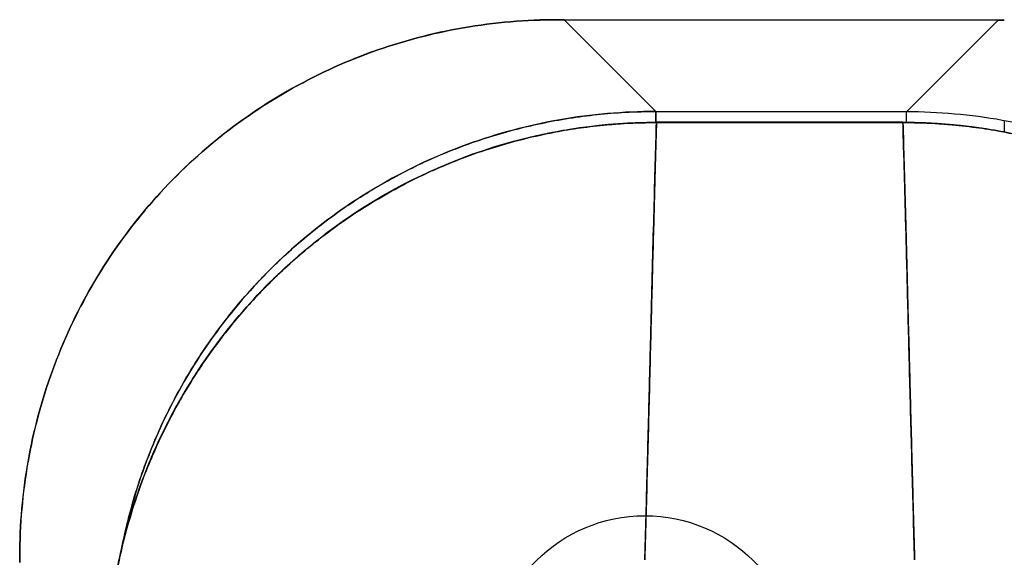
# Model space of a CAD drawing. Extents: x 785 to 1232, y 18 to 306.
# Tile 50 of 232: x 904.609 to 905.872, y 192.201 to 192.891. Entities that reach past the tile are written whole.
import ezdxf

# ---------------------------------------------------------------- set-up
doc = ezdxf.new("R2010")
doc.units = 0
doc.header["$LTSCALE"] = 4
doc.header["$MEASUREMENT"] = 0
doc.layers.get('0').update_dxf_attribs({"linetype": 'CONTINUOUS'})

msp = doc.modelspace()

# ---------------------------------------------------------------- linework, layer by layer
for p, q in [((905.3075, 192.8911), (905.2996, 192.8911)), ((905.3075, 192.8911), (905.425, 192.7732)), ((905.8645, 192.8904), (905.3075, 192.8911)), ((905.3075, 192.8911), (905.8645, 192.8904)), ((905.425, 192.7732), (905.3075, 192.8911)), ((905.7466, 192.7728), (905.8645, 192.8904)), ((905.8645, 192.8904), (905.7466, 192.7728)), ((905.8723, 192.8904), (905.8645, 192.8904)), ((905.3783, 192.8201), (905.3783, 192.8201)), ((905.7935, 192.8196), (905.7935, 192.8196)), ((905.425, 192.7732), (905.425, 192.7596)), ((905.425, 192.7732), (905.7466, 192.7728)), ((905.7466, 192.7728), (905.425, 192.7732)), ((905.425, 192.7596), (905.425, 192.7732)), ((905.7466, 192.7595), (905.7466, 192.7728)), ((905.4259, 192.759), (905.4259, 192.7596)), ((905.7422, 192.7596), (905.4259, 192.7596)), ((905.7422, 192.759), (905.4259, 192.759)), ((905.7422, 192.759), (905.7422, 192.7596)), ((905.7422, 192.7596), (905.7422, 192.759)), ((905.7422, 192.759), (905.7422, 192.759)), ((905.8722, 192.7615), (905.8721, 192.7473)), ((904.6087, 192.2019), (904.6087, 192.1941))]:
    msp.add_line(p, q)
msp.add_circle((905.411, 192.0574), 0.1969)
for centre, major_axis, start_param, end_param in [((905.3075, 192.8911), (0.129, -0.0002), 4.651125, 4.712207), ((905.8644, 192.8904), (0.129, -0.0002), 4.712571, 4.773653), ((904.6087, 192.1941), (0.0002, 0.129), 4.712571, 4.773653)]:
    msp.add_ellipse(centre, major_axis=major_axis, ratio=0.00001, start_param=start_param, end_param=end_param)
for points, knots in [([(904.6087, 192.2019), (904.6088, 192.2429), (904.6124, 192.2837), (904.6194, 192.3236), (904.6265, 192.3635), (904.6369, 192.4027), (904.6507, 192.4404), (904.6644, 192.4781), (904.6813, 192.5145), (904.7013, 192.5491), (904.7213, 192.5837), (904.7442, 192.6164), (904.7698, 192.6469), (904.7954, 192.6774), (904.8237, 192.7056), (904.8543, 192.7312), (904.8848, 192.7567), (904.9177, 192.7796), (904.9523, 192.7994), (904.9869, 192.8193), (905.0233, 192.8361), (905.0611, 192.8498), (905.0989, 192.8634), (905.138, 192.8738), (905.178, 192.8807), (905.2179, 192.8876), (905.2586, 192.8911), (905.2996, 192.8911)], [0, 0, 0, 0, 0.111111, 0.111111, 0.111111, 0.222222, 0.222222, 0.222222, 0.333333, 0.333333, 0.333333, 0.444444, 0.444444, 0.444444, 0.555556, 0.555556, 0.555556, 0.666667, 0.666667, 0.666667, 0.777778, 0.777778, 0.777778, 0.888889, 0.888889, 0.888889, 1, 1, 1, 1]), ([(905.2996, 192.8911), (905.2589, 192.8911), (905.2182, 192.8877), (905.1783, 192.8808), (905.1383, 192.8738), (905.0989, 192.8634), (905.061, 192.8497), (905.0609, 192.8497), (905.0609, 192.8497), (905.0608, 192.8497), (905.0231, 192.8361), (904.9868, 192.8192), (904.9523, 192.7994), (904.9522, 192.7994), (904.9521, 192.7993), (904.952, 192.7993), (904.9175, 192.7795), (904.8849, 192.7567), (904.8545, 192.7313), (904.8544, 192.7312), (904.8543, 192.7311), (904.8541, 192.731), (904.8237, 192.7055), (904.7955, 192.6774), (904.7699, 192.647), (904.7698, 192.6469), (904.7697, 192.6468), (904.7696, 192.6467), (904.7441, 192.6163), (904.7213, 192.5837), (904.7014, 192.5493), (904.7014, 192.5492), (904.7013, 192.5491), (904.7013, 192.5491), (904.6814, 192.5146), (904.6644, 192.4783), (904.6507, 192.4406), (904.6507, 192.4405), (904.6507, 192.4405), (904.6507, 192.4404), (904.6369, 192.4026), (904.6264, 192.3634), (904.6194, 192.3235), (904.6194, 192.3234), (904.6194, 192.3233), (904.6193, 192.3232), (904.6123, 192.2833), (904.6088, 192.2427), (904.6087, 192.2019)], [0, 0, 0, 0, 0.110836, 0.110836, 0.110836, 0.222222, 0.222222, 0.222222, 0.222377, 0.222377, 0.222377, 0.333093, 0.333093, 0.333093, 0.333333, 0.333333, 0.333333, 0.444037, 0.444037, 0.444037, 0.444444, 0.444444, 0.444444, 0.555556, 0.555556, 0.555556, 0.555957, 0.555957, 0.555957, 0.666667, 0.666667, 0.666667, 0.6669, 0.6669, 0.6669, 0.777608, 0.777608, 0.777608, 0.777778, 0.777778, 0.777778, 0.888889, 0.888889, 0.888889, 0.889157, 0.889157, 0.889157, 1, 1, 1, 1]), ([(905.425, 192.7732), (905.3836, 192.7733), (905.3423, 192.7697), (905.3019, 192.7626), (905.2615, 192.7556), (905.2219, 192.745), (905.1837, 192.7312), (905.1455, 192.7174), (905.1086, 192.7002), (905.0737, 192.6801), (905.0387, 192.66), (905.0056, 192.6369), (904.9747, 192.6111), (904.9439, 192.5853), (904.9154, 192.5569), (904.8895, 192.5261), (904.8636, 192.4954), (904.8404, 192.4623), (904.8202, 192.4274), (904.8, 192.3924), (904.7828, 192.3556), (904.7689, 192.3175), (904.7563, 192.2828), (904.7463, 192.2469), (904.7392, 192.2104)], [0, 0, 0, 0, 0.1111111, 0.1111111, 0.1111111, 0.2222222, 0.2222222, 0.2222222, 0.3333333, 0.3333333, 0.3333333, 0.4444444, 0.4444444, 0.4444444, 0.5555556, 0.5555556, 0.5555556, 0.6666667, 0.6666667, 0.6666667, 0.7777778, 0.7777778, 0.7777778, 0.8787406, 0.8787406, 0.8787406, 0.8787406]), ([(904.7392, 192.2103), (904.7394, 192.2113), (904.7396, 192.2124), (904.7398, 192.2134), (904.7422, 192.2252), (904.7448, 192.237), (904.7478, 192.2487), (904.7507, 192.2604), (904.754, 192.272), (904.7575, 192.2836), (904.7611, 192.295), (904.7649, 192.3064), (904.769, 192.3177), (904.7722, 192.3264), (904.7756, 192.3351), (904.7791, 192.3437), (904.7801, 192.3462), (904.7812, 192.3487), (904.7822, 192.3512), (904.7869, 192.3622), (904.7919, 192.3731), (904.7971, 192.3838), (904.8023, 192.3946), (904.8078, 192.4052), (904.8136, 192.4156), (904.8194, 192.4261), (904.8254, 192.4363), (904.8317, 192.4465), (904.838, 192.4566), (904.8445, 192.4665), (904.8513, 192.4763), (904.8581, 192.486), (904.8652, 192.4956), (904.8725, 192.505), (904.8797, 192.5144), (904.8873, 192.5236), (904.895, 192.5326), (904.9028, 192.5416), (904.9108, 192.5504), (904.919, 192.559), (904.9227, 192.5628), (904.9264, 192.5667), (904.9303, 192.5705), (904.9349, 192.5751), (904.9395, 192.5796), (904.9442, 192.584), (904.9529, 192.5922), (904.9617, 192.6001), (904.9708, 192.6078), (904.9798, 192.6155), (904.9891, 192.6229), (904.9985, 192.6302), (905.008, 192.6374), (905.0176, 192.6443), (905.0274, 192.6511), (905.0372, 192.6578), (905.0472, 192.6643), (905.0574, 192.6705), (905.0675, 192.6767), (905.0779, 192.6827), (905.0883, 192.6883), (905.0988, 192.694), (905.1095, 192.6995), (905.1203, 192.7046), (905.131, 192.7098), (905.142, 192.7147), (905.153, 192.7193), (905.1545, 192.7199), (905.156, 192.7205), (905.1575, 192.7211), (905.1671, 192.725), (905.1768, 192.7287), (905.1866, 192.7322), (905.1979, 192.7363), (905.2093, 192.74), (905.2208, 192.7435), (905.2324, 192.7469), (905.244, 192.7501), (905.2557, 192.753), (905.2675, 192.7558), (905.2793, 192.7584), (905.2912, 192.7607), (905.3031, 192.7629), (905.3151, 192.7649), (905.3271, 192.7666), (905.3391, 192.7682), (905.3512, 192.7696), (905.3633, 192.7706), (905.3755, 192.7717), (905.3877, 192.7724), (905.3999, 192.7728), (905.4083, 192.7731), (905.4166, 192.7732), (905.425, 192.7732)], [0.1229627, 0.1229627, 0.1229627, 0.1229627, 0.1257938, 0.1257938, 0.1257938, 0.1588389, 0.1588389, 0.1588389, 0.1917905, 0.1917905, 0.1917905, 0.2246532, 0.2246532, 0.2246532, 0.25, 0.25, 0.25, 0.2574358, 0.2574358, 0.2574358, 0.2901404, 0.2901404, 0.2901404, 0.3227745, 0.3227745, 0.3227745, 0.3553485, 0.3553485, 0.3553485, 0.3878767, 0.3878767, 0.3878767, 0.4203668, 0.4203668, 0.4203668, 0.4528349, 0.4528349, 0.4528349, 0.4852879, 0.4852879, 0.4852879, 0.5, 0.5, 0.5, 0.5177401, 0.5177401, 0.5177401, 0.550195, 0.550195, 0.550195, 0.5826627, 0.5826627, 0.5826627, 0.6151545, 0.6151545, 0.6151545, 0.6476861, 0.6476861, 0.6476861, 0.6802665, 0.6802665, 0.6802665, 0.7129059, 0.7129059, 0.7129059, 0.7456178, 0.7456178, 0.7456178, 0.75, 0.75, 0.75, 0.7784088, 0.7784088, 0.7784088, 0.8112784, 0.8112784, 0.8112784, 0.8442369, 0.8442369, 0.8442369, 0.8772913, 0.8772913, 0.8772913, 0.9104457, 0.9104457, 0.9104457, 0.9437053, 0.9437053, 0.9437053, 0.9770768, 0.9770768, 0.9770768, 1, 1, 1, 1]), ([(906.4377, 192.1663), (906.4364, 192.1766), (906.4348, 192.1869), (906.433, 192.1972), (906.4259, 192.2376), (906.4154, 192.2772), (906.4016, 192.3154), (906.3877, 192.3536), (906.3706, 192.3904), (906.3505, 192.4254), (906.3304, 192.4604), (906.3073, 192.4935), (906.2815, 192.5243), (906.2557, 192.5552), (906.2273, 192.5837), (906.1965, 192.6096), (906.1657, 192.6354), (906.1327, 192.6586), (906.0978, 192.6788), (906.0628, 192.699), (906.026, 192.7162), (905.9879, 192.7302), (905.9497, 192.7441), (905.9101, 192.7547), (905.8697, 192.7619), (905.8293, 192.7691), (905.7881, 192.7728), (905.7466, 192.7728)], [0.0829541, 0.0829541, 0.0829541, 0.0829541, 0.1111111, 0.1111111, 0.1111111, 0.2222222, 0.2222222, 0.2222222, 0.3333333, 0.3333333, 0.3333333, 0.4444444, 0.4444444, 0.4444444, 0.5555556, 0.5555556, 0.5555556, 0.6666667, 0.6666667, 0.6666667, 0.7777778, 0.7777778, 0.7777778, 0.8888889, 0.8888889, 0.8888889, 1, 1, 1, 1]), ([(904.7207, 192.0476), (904.7206, 192.1245), (904.7332, 192.2023), (904.7815, 192.3476), (904.8179, 192.4169), (904.9091, 192.5384), (904.965, 192.5922), (905.089, 192.6778), (905.1586, 192.7109), (905.2938, 192.7501), (905.3602, 192.7596), (905.4259, 192.7596)], [0, 0, 0, 0, 0.585477, 0.585477, 1.16675, 1.16675, 1.743139, 1.743139, 2.315, 2.315, 2.816082, 2.816082, 2.816082, 2.816082]), ([(905.4259, 192.759), (905.424, 192.759), (905.4221, 192.759), (905.4203, 192.759), (905.4181, 192.759), (905.4159, 192.759), (905.4137, 192.7589), (905.4112, 192.7589), (905.4088, 192.7588), (905.4064, 192.7588), (905.4037, 192.7587), (905.4011, 192.7586), (905.3984, 192.7585), (905.3956, 192.7584), (905.3928, 192.7583), (905.3899, 192.7581), (905.387, 192.758), (905.384, 192.7578), (905.381, 192.7576), (905.3778, 192.7574), (905.3746, 192.7572), (905.3714, 192.7569), (905.3679, 192.7567), (905.3644, 192.7564), (905.3609, 192.756), (905.357, 192.7557), (905.3531, 192.7553), (905.3492, 192.7548), (905.3448, 192.7543), (905.3404, 192.7538), (905.336, 192.7532), (905.331, 192.7526), (905.326, 192.7519), (905.321, 192.7511), (905.3152, 192.7503), (905.3095, 192.7493), (905.3038, 192.7483), (905.2989, 192.7474), (905.2939, 192.7465), (905.2889, 192.7455), (905.2876, 192.7452), (905.2862, 192.745), (905.2848, 192.7447), (905.2779, 192.7433), (905.271, 192.7417), (905.2642, 192.7401), (905.2567, 192.7383), (905.2493, 192.7365), (905.2419, 192.7344), (905.234, 192.7323), (905.226, 192.73), (905.2181, 192.7275), (905.2096, 192.7249), (905.2011, 192.722), (905.1926, 192.719), (905.1834, 192.7158), (905.1743, 192.7123), (905.1652, 192.7087), (905.1625, 192.7076), (905.1597, 192.7065), (905.157, 192.7054), (905.1499, 192.7024), (905.1428, 192.6993), (905.1357, 192.6961), (905.1251, 192.6913), (905.1145, 192.6862), (905.1041, 192.6808), (905.0926, 192.6749), (905.0813, 192.6686), (905.0702, 192.6621), (905.0583, 192.6551), (905.0466, 192.6477), (905.0352, 192.6401), (905.0348, 192.6398), (905.0345, 192.6396), (905.0341, 192.6394), (905.0212, 192.6307), (905.0086, 192.6216), (904.9963, 192.6121), (904.9828, 192.6016), (904.9697, 192.5907), (904.957, 192.5793), (904.9472, 192.5705), (904.9376, 192.5613), (904.9282, 192.552), (904.9242, 192.5479), (904.9203, 192.5439), (904.9164, 192.5398), (904.9019, 192.5246), (904.8881, 192.5087), (904.875, 192.4922), (904.8628, 192.4767), (904.8512, 192.4608), (904.8402, 192.4444), (904.8386, 192.4419), (904.837, 192.4395), (904.8354, 192.437), (904.8239, 192.4192), (904.8131, 192.4009), (904.8032, 192.3821), (904.7943, 192.3653), (904.7862, 192.3481), (904.7787, 192.3306), (904.7773, 192.3275), (904.776, 192.3244), (904.7747, 192.3213), (904.7696, 192.3088), (904.7648, 192.2961), (904.7603, 192.2834), (904.7554, 192.269), (904.7509, 192.2546), (904.7468, 192.24), (904.7432, 192.2268), (904.7399, 192.2136), (904.737, 192.2003), (904.736, 192.1959), (904.7351, 192.1915), (904.7343, 192.1872), (904.7327, 192.1794), (904.7313, 192.1717), (904.7301, 192.1639), (904.7283, 192.1529), (904.7267, 192.1418), (904.7254, 192.1306), (904.7243, 192.1205), (904.7233, 192.1104), (904.7226, 192.1003), (904.7219, 192.0911), (904.7214, 192.0819), (904.7211, 192.0726), (904.7208, 192.0643), (904.7207, 192.056), (904.7207, 192.0476)], [0, 0, 0, 0, 0.005154, 0.005154, 0.005154, 0.011125, 0.011125, 0.011125, 0.01776, 0.01776, 0.01776, 0.024968, 0.024968, 0.024968, 0.032665, 0.032665, 0.032665, 0.040791, 0.040791, 0.040791, 0.049493, 0.049493, 0.049493, 0.059043, 0.059043, 0.059043, 0.069717, 0.069717, 0.069717, 0.08179, 0.08179, 0.08179, 0.095542, 0.095542, 0.095542, 0.111257, 0.111257, 0.111257, 0.125, 0.125, 0.125, 0.128815, 0.128815, 0.128815, 0.14795, 0.14795, 0.14795, 0.168736, 0.168736, 0.168736, 0.191175, 0.191175, 0.191175, 0.215514, 0.215514, 0.215514, 0.242018, 0.242018, 0.242018, 0.25, 0.25, 0.25, 0.270974, 0.270974, 0.270974, 0.302738, 0.302738, 0.302738, 0.337689, 0.337689, 0.337689, 0.375, 0.375, 0.375, 0.376125, 0.376125, 0.376125, 0.418166, 0.418166, 0.418166, 0.464234, 0.464234, 0.464234, 0.5, 0.5, 0.5, 0.515243, 0.515243, 0.515243, 0.571952, 0.571952, 0.571952, 0.625, 0.625, 0.625, 0.632854, 0.632854, 0.632854, 0.689973, 0.689973, 0.689973, 0.740919, 0.740919, 0.740919, 0.75, 0.75, 0.75, 0.78617, 0.78617, 0.78617, 0.826664, 0.826664, 0.826664, 0.863094, 0.863094, 0.863094, 0.875, 0.875, 0.875, 0.89603, 0.89603, 0.89603, 0.925948, 0.925948, 0.925948, 0.953112, 0.953112, 0.953112, 0.977764, 0.977764, 0.977764, 1, 1, 1, 1]), ([(904.7207, 192.0476), (904.7207, 192.0678), (904.7215, 192.0891), (904.7235, 192.1114), (904.725, 192.1282), (904.7271, 192.1455), (904.73, 192.1632), (904.731, 192.1695), (904.7321, 192.1758), (904.7333, 192.1821), (904.738, 192.2071), (904.7443, 192.2325), (904.7519, 192.2576), (904.7551, 192.268), (904.7585, 192.2783), (904.7622, 192.2885), (904.7678, 192.3043), (904.7739, 192.3198), (904.7805, 192.335), (904.7913, 192.3595), (904.8033, 192.3834), (904.8168, 192.4066), (904.8177, 192.4082), (904.8187, 192.4098), (904.8196, 192.4115), (904.8345, 192.4367), (904.8511, 192.4612), (904.8688, 192.4842), (904.8762, 192.4938), (904.8838, 192.5033), (904.8916, 192.5124), (904.9031, 192.5258), (904.9149, 192.5385), (904.9269, 192.5506), (904.9436, 192.5675), (904.9607, 192.5831), (904.9778, 192.5972), (904.9826, 192.6012), (904.9873, 192.605), (904.9921, 192.6087), (905.0156, 192.6272), (905.0389, 192.6432), (905.0619, 192.6571), (905.0628, 192.6577), (905.0637, 192.6582), (905.0646, 192.6587), (905.088, 192.6728), (905.1112, 192.6849), (905.1337, 192.6952), (905.1386, 192.6975), (905.1435, 192.6996), (905.1484, 192.7017), (905.1675, 192.71), (905.1863, 192.7171), (905.2046, 192.7232), (905.2122, 192.7257), (905.2197, 192.728), (905.2271, 192.7302), (905.2423, 192.7347), (905.2572, 192.7386), (905.2716, 192.7418), (905.2813, 192.744), (905.2908, 192.7459), (905.3001, 192.7476), (905.3111, 192.7497), (905.3218, 192.7513), (905.3323, 192.7528), (905.3439, 192.7543), (905.3553, 192.7556), (905.3665, 192.7565), (905.3725, 192.757), (905.3785, 192.7575), (905.3844, 192.7578), (905.3993, 192.7587), (905.4135, 192.759), (905.4259, 192.759)], [0, 0, 0, 0, 0.051762, 0.051762, 0.051762, 0.090909, 0.090909, 0.090909, 0.104756, 0.104756, 0.104756, 0.15926, 0.15926, 0.15926, 0.181818, 0.181818, 0.181818, 0.216639, 0.216639, 0.216639, 0.272727, 0.272727, 0.272727, 0.27663, 0.27663, 0.27663, 0.337872, 0.337872, 0.337872, 0.363636, 0.363636, 0.363636, 0.401523, 0.401523, 0.401523, 0.454545, 0.454545, 0.454545, 0.469339, 0.469339, 0.469339, 0.542657, 0.542657, 0.542657, 0.545455, 0.545455, 0.545455, 0.62016, 0.62016, 0.62016, 0.636364, 0.636364, 0.636364, 0.700569, 0.700569, 0.700569, 0.727273, 0.727273, 0.727273, 0.781747, 0.781747, 0.781747, 0.818182, 0.818182, 0.818182, 0.861421, 0.861421, 0.861421, 0.909091, 0.909091, 0.909091, 0.93478, 0.93478, 0.93478, 1, 1, 1, 1]), ([(905.4259, 192.759), (905.4252, 192.7352), (905.4245, 192.7084), (905.4237, 192.6794), (905.4229, 192.6505), (905.4221, 192.6192), (905.4212, 192.5862), (905.4203, 192.5533), (905.4195, 192.5186), (905.4185, 192.4828), (905.4176, 192.4469), (905.4167, 192.4098), (905.4157, 192.372), (905.4147, 192.3342), (905.4136, 192.2956), (905.4126, 192.2566), (905.4121, 192.2371), (905.4115, 192.2175), (905.411, 192.1978)], [0, 0, 0, 0, 0.181782, 0.181782, 0.181782, 0.363564, 0.363564, 0.363564, 0.545346, 0.545346, 0.545346, 0.727128, 0.727128, 0.727128, 0.90891, 0.90891, 0.90891, 0.9999813, 0.9999813, 0.9999813, 0.9999813]), ([(905.411, 192.1978), (905.4117, 192.2247), (905.4125, 192.2515), (905.4132, 192.2781), (905.4139, 192.3048), (905.4146, 192.3313), (905.4153, 192.3575), (905.416, 192.3836), (905.4166, 192.4095), (905.4173, 192.4348), (905.418, 192.4601), (905.4186, 192.485), (905.4192, 192.5092), (905.4198, 192.5335), (905.4204, 192.5571), (905.421, 192.5799), (905.4216, 192.6027), (905.4222, 192.6248), (905.4228, 192.6458), (905.4233, 192.6669), (905.4239, 192.687), (905.4244, 192.7059), (905.4249, 192.7248), (905.4254, 192.7426), (905.4259, 192.759)], [0.00002, 0.00002, 0.00002, 0.00002, 0.1246195, 0.1246195, 0.1246195, 0.2496745, 0.2496745, 0.2496745, 0.3747294, 0.3747294, 0.3747294, 0.4997844, 0.4997844, 0.4997844, 0.6248393, 0.6248393, 0.6248393, 0.7498943, 0.7498943, 0.7498943, 0.8749492, 0.8749492, 0.8749492, 1, 1, 1, 1]), ([(905.4259, 192.759), (905.4572, 192.759), (905.4815, 192.759), (905.5008, 192.759), (905.5201, 192.759), (905.5345, 192.7591), (905.5459, 192.7591), (905.5573, 192.7591), (905.5658, 192.7591), (905.5733, 192.7591), (905.5808, 192.7591), (905.5874, 192.7591), (905.5949, 192.7591), (905.6024, 192.7591), (905.6109, 192.7591), (905.6223, 192.7591), (905.6337, 192.7591), (905.6481, 192.759), (905.6674, 192.759), (905.6867, 192.759), (905.7109, 192.759), (905.7422, 192.759)], [0, 0, 0, 0, 0.142857, 0.142857, 0.142857, 0.285714, 0.285714, 0.285714, 0.428571, 0.428571, 0.428571, 0.571429, 0.571429, 0.571429, 0.714286, 0.714286, 0.714286, 0.857143, 0.857143, 0.857143, 1, 1, 1, 1]), ([(905.7422, 192.7596), (905.8209, 192.7596), (905.9007, 192.7459), (906.0449, 192.6951), (906.1118, 192.6588), (906.2298, 192.5679), (906.2823, 192.5121), (906.3665, 192.388), (906.3991, 192.3182), (906.4381, 192.1818), (906.4475, 192.1144), (906.4475, 192.0476)], [0, 0, 0, 0, 0.599529, 0.599529, 1.165116, 1.165116, 1.73485, 1.73485, 2.307269, 2.307269, 2.816056, 2.816056, 2.816056, 2.816056]), ([(905.7422, 192.759), (905.7427, 192.7426), (905.7432, 192.7248), (905.7438, 192.7059), (905.7443, 192.687), (905.7448, 192.6669), (905.7454, 192.6458), (905.7459, 192.6248), (905.7465, 192.6027), (905.7471, 192.5799), (905.7477, 192.5571), (905.7483, 192.5335), (905.7489, 192.5092), (905.7496, 192.485), (905.7502, 192.4601), (905.7509, 192.4348), (905.7515, 192.4095), (905.7522, 192.3836), (905.7529, 192.3575), (905.7536, 192.3313), (905.7543, 192.3048), (905.755, 192.2781), (905.7557, 192.2515), (905.7564, 192.2247), (905.7572, 192.1978)], [0, 0, 0, 0, 0.1250508, 0.1250508, 0.1250508, 0.2501057, 0.2501057, 0.2501057, 0.3751607, 0.3751607, 0.3751607, 0.5002156, 0.5002156, 0.5002156, 0.6252706, 0.6252706, 0.6252706, 0.7503255, 0.7503255, 0.7503255, 0.8753805, 0.8753805, 0.8753805, 0.9999801, 0.9999801, 0.9999801, 0.9999801]), ([(906.4475, 192.0476), (906.4475, 192.056), (906.4473, 192.0643), (906.4471, 192.0725), (906.4467, 192.0817), (906.4463, 192.0909), (906.4456, 192.1001), (906.4449, 192.1102), (906.4439, 192.1203), (906.4428, 192.1303), (906.4415, 192.1414), (906.44, 192.1524), (906.4382, 192.1633), (906.4369, 192.1713), (906.4355, 192.1792), (906.4339, 192.1872), (906.4331, 192.1912), (906.4323, 192.1952), (906.4314, 192.1992), (906.4286, 192.2123), (906.4254, 192.2252), (906.4219, 192.2381), (906.418, 192.2523), (906.4136, 192.2664), (906.4089, 192.2803), (906.4041, 192.2941), (906.399, 192.3078), (906.3934, 192.3213), (906.3929, 192.3227), (906.3923, 192.3241), (906.3917, 192.3255), (906.3849, 192.3418), (906.3774, 192.3578), (906.3694, 192.3735), (906.3604, 192.391), (906.3508, 192.4082), (906.3405, 192.4249), (906.3364, 192.4314), (906.3322, 192.4379), (906.3279, 192.4444), (906.3201, 192.4562), (906.3119, 192.4677), (906.3033, 192.479), (906.2897, 192.497), (906.2753, 192.5144), (906.26, 192.531), (906.2535, 192.5381), (906.2468, 192.5451), (906.24, 192.552), (906.2324, 192.5596), (906.2246, 192.567), (906.2167, 192.5743), (906.2034, 192.5865), (906.1896, 192.5981), (906.1754, 192.6092), (906.1627, 192.6192), (906.1496, 192.6288), (906.1363, 192.6378), (906.1352, 192.6386), (906.1341, 192.6393), (906.133, 192.6401), (906.1219, 192.6475), (906.1107, 192.6545), (906.0993, 192.6613), (906.0879, 192.668), (906.0764, 192.6744), (906.0647, 192.6804), (906.0542, 192.6859), (906.0435, 192.6911), (906.0327, 192.696), (906.0256, 192.6993), (906.0184, 192.7024), (906.0111, 192.7054), (906.0084, 192.7065), (906.0057, 192.7076), (906.003, 192.7087), (905.9939, 192.7124), (905.9847, 192.7158), (905.9754, 192.7191), (905.9669, 192.7221), (905.9584, 192.7249), (905.9498, 192.7276), (905.9419, 192.73), (905.9339, 192.7323), (905.926, 192.7345), (905.9186, 192.7365), (905.9112, 192.7384), (905.9037, 192.7402), (905.8969, 192.7418), (905.89, 192.7433), (905.8831, 192.7447), (905.8818, 192.745), (905.8805, 192.7453), (905.8792, 192.7455), (905.8742, 192.7465), (905.8691, 192.7475), (905.8641, 192.7484), (905.8584, 192.7494), (905.8527, 192.7503), (905.847, 192.7512), (905.842, 192.7519), (905.837, 192.7526), (905.832, 192.7533), (905.8276, 192.7538), (905.8232, 192.7544), (905.8188, 192.7549), (905.8149, 192.7553), (905.811, 192.7557), (905.8071, 192.756), (905.8036, 192.7564), (905.8001, 192.7567), (905.7966, 192.7569), (905.7934, 192.7572), (905.7902, 192.7574), (905.787, 192.7576), (905.784, 192.7578), (905.7811, 192.758), (905.7781, 192.7581), (905.7753, 192.7583), (905.7724, 192.7584), (905.7696, 192.7585), (905.767, 192.7586), (905.7643, 192.7587), (905.7617, 192.7588), (905.7593, 192.7588), (905.7568, 192.7589), (905.7544, 192.7589), (905.7522, 192.759), (905.7501, 192.759), (905.7479, 192.759), (905.746, 192.759), (905.7441, 192.759), (905.7422, 192.759)], [0, 0, 0, 0, 0.022163, 0.022163, 0.022163, 0.046721, 0.046721, 0.046721, 0.07375, 0.07375, 0.07375, 0.103441, 0.103441, 0.103441, 0.125, 0.125, 0.125, 0.135958, 0.135958, 0.135958, 0.171628, 0.171628, 0.171628, 0.210936, 0.210936, 0.210936, 0.25, 0.25, 0.25, 0.254076, 0.254076, 0.254076, 0.301415, 0.301415, 0.301415, 0.354208, 0.354208, 0.354208, 0.375, 0.375, 0.375, 0.413119, 0.413119, 0.413119, 0.473883, 0.473883, 0.473883, 0.5, 0.5, 0.5, 0.529014, 0.529014, 0.529014, 0.577715, 0.577715, 0.577715, 0.621414, 0.621414, 0.621414, 0.625, 0.625, 0.625, 0.66093, 0.66093, 0.66093, 0.696579, 0.696579, 0.696579, 0.728771, 0.728771, 0.728771, 0.75, 0.75, 0.75, 0.757976, 0.757976, 0.757976, 0.784626, 0.784626, 0.784626, 0.80904, 0.80904, 0.80904, 0.83151, 0.83151, 0.83151, 0.852308, 0.852308, 0.852308, 0.871433, 0.871433, 0.871433, 0.875, 0.875, 0.875, 0.888962, 0.888962, 0.888962, 0.904641, 0.904641, 0.904641, 0.918368, 0.918368, 0.918368, 0.930426, 0.930426, 0.930426, 0.941092, 0.941092, 0.941092, 0.950638, 0.950638, 0.950638, 0.959335, 0.959335, 0.959335, 0.967454, 0.967454, 0.967454, 0.975136, 0.975136, 0.975136, 0.982323, 0.982323, 0.982323, 0.988932, 0.988932, 0.988932, 0.994877, 0.994877, 0.994877, 1, 1, 1, 1]), ([(905.7422, 192.759), (905.7547, 192.759), (905.7689, 192.7587), (905.7838, 192.7578), (905.7896, 192.7575), (905.7956, 192.757), (905.8016, 192.7565), (905.8128, 192.7556), (905.8242, 192.7543), (905.8358, 192.7528), (905.8464, 192.7513), (905.8571, 192.7497), (905.8681, 192.7476), (905.8774, 192.7459), (905.8869, 192.744), (905.8965, 192.7418), (905.911, 192.7386), (905.9258, 192.7347), (905.941, 192.7303), (905.9484, 192.7281), (905.956, 192.7257), (905.9636, 192.7232), (905.9818, 192.7171), (906.0006, 192.71), (906.0197, 192.7017), (906.0246, 192.6996), (906.0295, 192.6975), (906.0344, 192.6952), (906.057, 192.6849), (906.0801, 192.6728), (906.1035, 192.6588), (906.1044, 192.6582), (906.1053, 192.6577), (906.1062, 192.6571), (906.1292, 192.6432), (906.1526, 192.6272), (906.1761, 192.6087), (906.1808, 192.605), (906.1855, 192.6012), (906.1903, 192.5973), (906.2074, 192.5831), (906.2245, 192.5676), (906.2413, 192.5506), (906.2532, 192.5386), (906.2649, 192.5259), (906.2764, 192.5125), (906.2842, 192.5034), (906.2919, 192.4939), (906.2994, 192.4842), (906.3171, 192.4612), (906.3337, 192.4367), (906.3485, 192.4115), (906.3495, 192.4098), (906.3505, 192.4082), (906.3514, 192.4065), (906.3649, 192.3833), (906.3769, 192.3595), (906.3876, 192.335), (906.3943, 192.3197), (906.4004, 192.3042), (906.406, 192.2885), (906.4096, 192.2783), (906.413, 192.268), (906.4162, 192.2576), (906.4239, 192.2325), (906.4301, 192.2071), (906.4349, 192.1821), (906.4361, 192.1758), (906.4372, 192.1695), (906.4382, 192.1632), (906.4411, 192.1455), (906.4432, 192.1282), (906.4447, 192.1114), (906.4467, 192.0891), (906.4475, 192.0678), (906.4475, 192.0476)], [0, 0, 0, 0, 0.065233, 0.065233, 0.065233, 0.090909, 0.090909, 0.090909, 0.138606, 0.138606, 0.138606, 0.181818, 0.181818, 0.181818, 0.218295, 0.218295, 0.218295, 0.272727, 0.272727, 0.272727, 0.299488, 0.299488, 0.299488, 0.363636, 0.363636, 0.363636, 0.379913, 0.379913, 0.379913, 0.454545, 0.454545, 0.454545, 0.457429, 0.457429, 0.457429, 0.530754, 0.530754, 0.530754, 0.545455, 0.545455, 0.545455, 0.598649, 0.598649, 0.598649, 0.636364, 0.636364, 0.636364, 0.662242, 0.662242, 0.662242, 0.723318, 0.723318, 0.723318, 0.727273, 0.727273, 0.727273, 0.783303, 0.783303, 0.783303, 0.818182, 0.818182, 0.818182, 0.840721, 0.840721, 0.840721, 0.895221, 0.895221, 0.895221, 0.909091, 0.909091, 0.909091, 0.94822, 0.94822, 0.94822, 1, 1, 1, 1]), ([(905.7572, 192.1978), (905.7566, 192.2175), (905.7561, 192.2371), (905.7556, 192.2566), (905.7545, 192.2956), (905.7535, 192.3342), (905.7525, 192.372), (905.7515, 192.4098), (905.7505, 192.4469), (905.7496, 192.4828), (905.7487, 192.5186), (905.7478, 192.5533), (905.747, 192.5862), (905.7461, 192.6192), (905.7453, 192.6505), (905.7445, 192.6794), (905.7437, 192.7084), (905.7429, 192.7352), (905.7422, 192.759)], [0.0000187, 0.0000187, 0.0000187, 0.0000187, 0.09109, 0.09109, 0.09109, 0.272872, 0.272872, 0.272872, 0.454654, 0.454654, 0.454654, 0.636436, 0.636436, 0.636436, 0.818218, 0.818218, 0.818218, 1, 1, 1, 1])]:
    msp.add_open_spline(points, degree=3, knots=knots)
for points in [[(905.4174, 192.4396), (905.4174, 192.4396), (905.4174, 192.4396), (905.4174, 192.4396)], [(905.7514, 192.4155), (905.7514, 192.4155), (905.7514, 192.4155), (905.7514, 192.4155)], [(905.7514, 192.4138), (905.7514, 192.4138), (905.7514, 192.4138), (905.7514, 192.4138)]]:
    msp.add_open_spline(points, degree=3)

doc.saveas('drawing.dxf')
